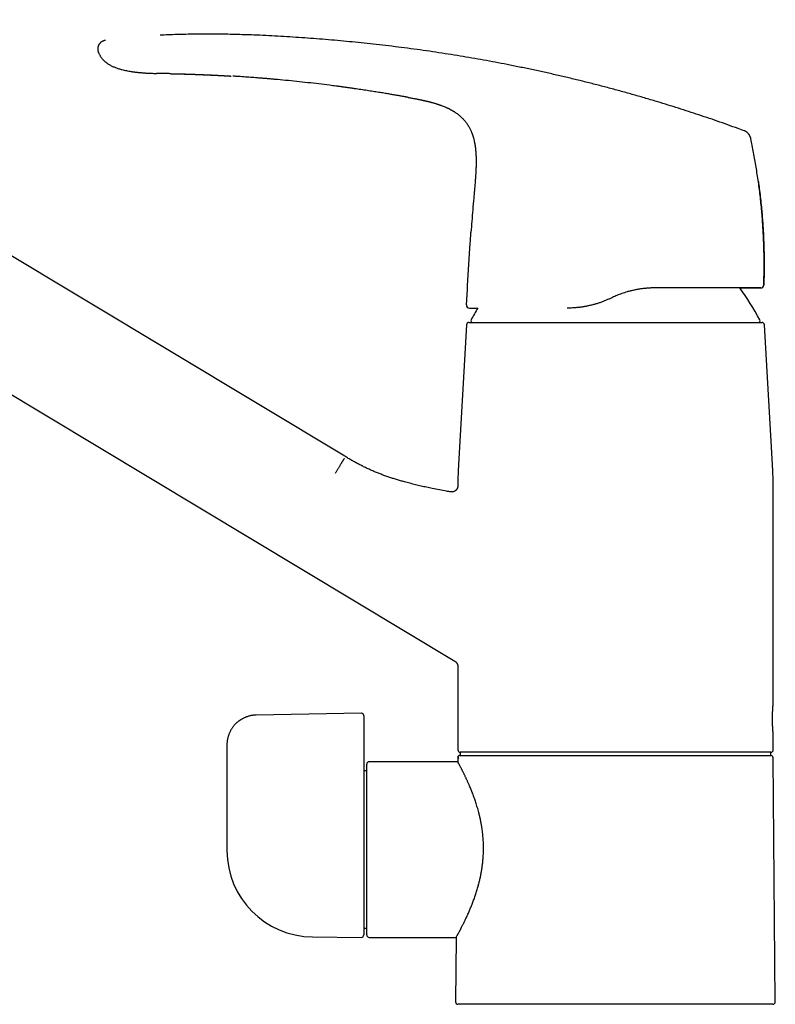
# Model space of a CAD drawing. Header units: millimetres. Extents: x 8 to 974, y 12 to 913.
# Tile 4 of 31: x 154 to 281, y 547 to 712. Entities that reach past the tile are written whole.
import ezdxf

# ---------------------------------------------------------------- set-up
doc = ezdxf.new("R2010")
doc.units = ezdxf.units.MM

msp = doc.modelspace()

# ---------------------------------------------------------------- linework, layer by layer
at = {"color": 7, "linetype": 'Continuous', "lineweight": 30}
for p, q in [((208.42, 638.87), (86.36, 712.21)), ((167.02, 706.71), (167.02, 706.71)), ((219.06, 699.16), (219.04, 699.16)), ((76.06, 695.07), (226.92, 604.42)), ((275.64, 693.51), (275.64, 693.51)), ((276.59, 692.42), (276.61, 692.28)), ((228.87, 664.28), (229.01, 666.95)), ((253.42, 665.56), (252.96, 665.34)), ((245.76, 663.75), (245.77, 663.75)), ((228.88, 660.96), (227.47, 636.49)), ((280.34, 636.49), (278.93, 660.96)), ((227.41, 634.19), (227.41, 633.87)), ((227.41, 633.87), (227.41, 633.87)), ((280.41, 597.24), (280.41, 634.19)), ((226.24, 632.88), (226.24, 632.88)), ((226.24, 632.88), (226.24, 632.88)), ((226.93, 604.42), (226.92, 604.42)), ((227.41, 603.56), (227.41, 589.54)), ((211.2, 595.68), (193.52, 595.38)), ((211.61, 595.28), (211.61, 593.27)), ((211.61, 593.27), (211.61, 588.9)), ((280.41, 589.54), (280.41, 592.24)), ((188.61, 590.38), (188.61, 580.01)), ((227.8, 589.14), (227.8, 588.59)), ((280.01, 589.14), (227.81, 589.14)), ((280.01, 588.59), (280.01, 589.14)), ((227.4, 587.54), (212.51, 587.54)), ((227.37, 588.29), (227.4, 588.19)), ((227.4, 588.19), (227.4, 587.54)), ((227.98, 588.59), (280.01, 588.59)), ((280.77, 547.19), (280.41, 588.19)), ((211.61, 586.61), (211.61, 558.44)), ((212.11, 585.99), (211.61, 585.99)), ((212.11, 558.44), (212.11, 587.14)), ((188.61, 572.8), (188.61, 572.62)), ((211.61, 559.59), (212.11, 559.59)), ((202.98, 558.12), (211.2, 558.04)), ((212.51, 558.04), (227.14, 558.04)), ((227.14, 558.04), (227.04, 547.19)), ((280.37, 546.79), (227.44, 546.79))]:
    msp.add_line(p, q, dxfattribs=at)
at = {"color": 7, "linetype": 'Continuous', "lineweight": 30, "flags": 128}
for points in [[(179.17, 703.14), (179.09, 703.14), (178.89, 703.15), (178.69, 703.15), (178.51, 703.16), (178.29, 703.16), (178.08, 703.16), (177.89, 703.17), (177.71, 703.17), (177.55, 703.17), (177.4, 703.17), (177.26, 703.17), (177.14, 703.18), (177.04, 703.18), (176.95, 703.18), (176.89, 703.18), (176.84, 703.18), (176.8, 703.18), (176.77, 703.18), (176.76, 703.18), (176.75, 703.18), (176.75, 703.18), (176.75, 703.18), (176.75, 703.18), (176.75, 703.18), (176.75, 703.18), (176.75, 703.18), (176.75, 703.18), (176.75, 703.18), (176.75, 703.18), (176.75, 703.18), (176.75, 703.18), (176.75, 703.18), (176.75, 703.18), (176.75, 703.18), (176.75, 703.18), (176.75, 703.18), (176.75, 703.18)], [(188.61, 580.01), (188.61, 575.97), (188.61, 572.79)]]:
    msp.add_lwpolyline(points, dxfattribs=at)
at = {"color": 7, "linetype": 'Continuous', "lineweight": 30}
for centre, radius, start, end in [((234.27, 637.85), 50, 28.6049, 35.876), ((278.33, 667.65), 0.5, 269.9884, 358.0157), ((229.36, 664.25), 0.5, 176.8578, 269.989), ((273.54, 637.85), 50, 148.7923, 151.3951), ((229.91, 661.64), 0.3, 151.3951, 270), ((277.9, 661.64), 0.3, 270, 28.6049), ((229.28, 660.94), 0.4, 90, 176.6981), ((278.53, 660.94), 0.4, 3.3019, 90), ((267.41, 634.19), 40, 176.6981, 180), ((240.41, 634.19), 40, 0, 3.3019), ((227.81, 589.54), 0.4, 180, 269.5022), ((280.01, 589.54), 0.4, 270.4978, 0), ((212.51, 587.14), 0.4, 90, 180), ((280.01, 588.19), 0.4, 0.5, 90), ((203.11, 572.62), 14.5, 180, 269.5), ((211.21, 558.44), 0.4, 269.5, 0), ((212.51, 558.44), 0.4, 180, 270), ((227.44, 547.19), 0.4, 179.5, 270), ((280.37, 547.19), 0.4, 270, 0.5)]:
    msp.add_arc(centre, radius, start, end, dxfattribs=at)
for points, knots in [([(185.79, 709.79), (185.41, 709.79), (184.54, 709.79), (183.18, 709.78), (181.7, 709.75), (180.22, 709.71), (178.79, 709.66), (177.85, 709.61), (177.41, 709.59)], [0, 0, 0, 0, 0.13503, 0.311672, 0.488253, 0.664765, 0.841205, 1, 1, 1, 1]), ([(275.63, 693.51), (275.26, 693.65), (274.31, 694), (272.77, 694.55), (271.01, 695.17), (269.25, 695.77), (267.5, 696.35), (265.77, 696.92), (264.04, 697.47), (262.31, 698.01), (260.46, 698.57), (258.51, 699.15), (256.44, 699.74), (254.38, 700.31), (252.31, 700.87), (250.24, 701.4), (248.16, 701.92), (246.09, 702.43), (244.01, 702.91), (241.93, 703.38), (239.85, 703.83), (237.76, 704.26), (235.72, 704.67), (233.71, 705.06), (231.74, 705.42), (229.76, 705.77), (227.79, 706.1), (225.77, 706.42), (223.71, 706.74), (221.61, 707.05), (219.5, 707.33), (217.39, 707.61), (215.28, 707.87), (213.21, 708.1), (211.18, 708.32), (209.18, 708.52), (207.18, 708.7), (205.18, 708.88), (203.18, 709.03), (201.17, 709.18), (199.16, 709.31), (197.15, 709.43), (195.14, 709.54), (193.27, 709.62), (191.54, 709.68), (189.96, 709.73), (188.37, 709.76), (186.98, 709.78), (186.12, 709.79), (185.79, 709.79)], [0, 0, 0, 0, 0.01296, 0.03328, 0.053561, 0.073806, 0.094016, 0.113832, 0.133617, 0.153373, 0.173101, 0.196552, 0.219968, 0.24335, 0.266702, 0.290026, 0.313324, 0.336598, 0.359851, 0.383084, 0.406301, 0.429503, 0.452692, 0.474546, 0.496393, 0.518234, 0.540071, 0.561904, 0.585059, 0.608215, 0.631372, 0.654534, 0.6777, 0.700874, 0.722731, 0.744598, 0.766474, 0.788363, 0.810265, 0.832182, 0.854118, 0.876069, 0.898035, 0.92001, 0.93728, 0.954553, 0.971826, 0.989095, 1, 1, 1, 1]), ([(168.22, 708.73), (168.19, 708.73), (168.13, 708.72), (168.04, 708.71), (167.94, 708.68), (167.84, 708.65), (167.73, 708.6), (167.63, 708.55), (167.52, 708.48), (167.43, 708.41), (167.33, 708.32), (167.25, 708.23), (167.17, 708.13), (167.1, 708.03), (167.05, 707.93), (167, 707.82), (166.96, 707.71), (166.93, 707.6), (166.91, 707.48), (166.9, 707.37), (166.89, 707.26), (166.9, 707.15), (166.92, 707.03), (166.94, 706.92), (166.98, 706.81), (167, 706.75), (167.01, 706.71)], [0, 0, 0, 0, 0.029579, 0.065995, 0.103857, 0.143557, 0.185196, 0.228609, 0.273409, 0.319062, 0.364982, 0.410636, 0.455635, 0.499831, 0.543346, 0.586378, 0.628997, 0.671195, 0.712945, 0.754263, 0.795259, 0.836159, 0.877309, 0.919168, 0.962266, 1, 1, 1, 1]), ([(168.22, 708.73), (168.22, 708.73), (168.22, 708.73), (168.22, 708.73), (168.22, 708.73)], [0, 0, 0, 0, 0.378252, 1, 1, 1, 1]), ([(167.02, 706.71), (167.03, 706.68), (167.07, 706.58), (167.14, 706.43), (167.23, 706.25), (167.33, 706.09), (167.43, 705.93), (167.53, 705.79), (167.64, 705.66), (167.74, 705.54), (167.85, 705.43), (167.97, 705.31), (168.09, 705.2), (168.2, 705.11), (168.3, 705.02), (168.41, 704.94), (168.51, 704.87), (168.62, 704.79), (168.76, 704.7), (168.94, 704.6), (169.16, 704.48), (169.4, 704.36), (169.64, 704.26), (169.9, 704.16), (170.16, 704.06), (170.43, 703.98), (170.7, 703.9), (171.01, 703.81), (171.35, 703.73), (171.73, 703.65), (172.1, 703.58), (172.4, 703.53), (172.64, 703.49), (172.83, 703.46), (173.01, 703.44), (173.2, 703.41), (173.39, 703.39), (173.6, 703.37), (173.82, 703.34), (174.06, 703.32), (174.31, 703.3), (174.58, 703.28), (174.86, 703.26), (175.16, 703.24), (175.45, 703.22), (175.76, 703.21), (176.08, 703.2), (176.41, 703.19), (176.64, 703.18), (176.76, 703.18)], [0, 0, 0, 0, 0.009695, 0.028711, 0.046947, 0.06442, 0.081138, 0.0971, 0.112305, 0.126748, 0.140423, 0.156428, 0.171215, 0.184775, 0.197103, 0.208645, 0.220362, 0.232287, 0.244426, 0.266725, 0.289748, 0.313513, 0.338024, 0.363279, 0.388787, 0.414948, 0.441039, 0.4667, 0.502562, 0.537605, 0.57185, 0.605305, 0.622516, 0.63951, 0.656289, 0.67302, 0.690873, 0.710073, 0.730618, 0.75251, 0.775745, 0.800321, 0.826235, 0.853487, 0.880406, 0.908517, 0.937819, 0.968313, 1, 1, 1, 1]), ([(176.42, 703.19), (176.43, 703.19), (176.54, 703.18), (176.65, 703.18), (176.75, 703.18)], [0, 0, 0, 0, 0.094127, 1, 1, 1, 1]), ([(179.17, 703.14), (179.19, 703.14), (179.23, 703.14), (179.29, 703.14), (179.33, 703.14), (179.37, 703.14), (179.43, 703.14), (179.49, 703.14), (179.57, 703.13), (179.66, 703.13), (179.75, 703.13), (179.85, 703.13), (179.96, 703.13), (180.07, 703.12), (180.17, 703.12), (180.27, 703.12), (180.37, 703.12), (180.5, 703.11), (180.64, 703.11), (180.78, 703.1), (180.93, 703.1), (181.04, 703.1), (181.14, 703.09), (181.2, 703.09), (181.27, 703.09), (181.34, 703.09), (181.41, 703.09), (181.51, 703.08), (181.66, 703.08), (181.84, 703.07), (182.05, 703.07), (182.26, 703.06), (182.55, 703.05), (182.92, 703.04), (183.37, 703.02), (183.8, 703.01), (184.13, 702.99), (184.34, 702.98), (184.43, 702.98), (184.52, 702.98), (184.61, 702.97), (184.69, 702.97), (184.77, 702.97), (184.86, 702.96), (184.97, 702.96), (185.08, 702.95), (185.21, 702.95), (185.33, 702.94), (185.42, 702.94), (185.5, 702.94), (185.58, 702.93), (185.66, 702.93), (185.76, 702.92), (185.86, 702.92), (185.97, 702.91), (186.06, 702.91), (186.15, 702.91), (186.23, 702.9), (186.3, 702.9), (186.39, 702.89), (186.49, 702.89), (186.62, 702.88), (186.79, 702.87), (186.98, 702.87), (187.13, 702.86), (187.23, 702.85), (187.31, 702.85), (187.38, 702.84), (187.45, 702.84), (187.54, 702.84), (187.63, 702.83), (187.72, 702.83), (187.81, 702.82), (187.88, 702.82), (187.95, 702.81), (188, 702.81), (188.04, 702.81), (188.08, 702.81), (188.12, 702.8), (188.17, 702.8), (188.23, 702.8), (188.29, 702.79), (188.36, 702.79), (188.42, 702.79), (188.5, 702.78), (188.58, 702.78), (188.66, 702.77), (188.74, 702.77), (188.8, 702.77), (188.85, 702.76), (188.89, 702.76), (188.92, 702.76), (188.97, 702.76), (189.04, 702.75), (189.12, 702.75), (189.23, 702.74), (189.3, 702.74), (189.34, 702.73)], [0, 0, 0, 0, 0.0079835, 0.0144975, 0.0195773, 0.0240876, 0.0285832, 0.0373479, 0.0456567, 0.055493, 0.0658164, 0.076652, 0.0883273, 0.0993169, 0.1104845, 0.120397, 0.130619, 0.1432087, 0.1574289, 0.1726714, 0.1869757, 0.2000062, 0.207483, 0.2137332, 0.2199231, 0.2264578, 0.2333307, 0.2405425, 0.2571448, 0.2753264, 0.2951014, 0.3155373, 0.335754, 0.380054, 0.4231404, 0.465034, 0.506465, 0.5162966, 0.5261093, 0.5349535, 0.5423373, 0.5500019, 0.5580456, 0.5666612, 0.5767137, 0.5884823, 0.6004386, 0.6129831, 0.6222206, 0.6285089, 0.6356997, 0.6441933, 0.6534562, 0.6633272, 0.673801, 0.6835834, 0.6916632, 0.6983952, 0.7059702, 0.7147644, 0.7243902, 0.7338628, 0.7530614, 0.7714458, 0.7890612, 0.7963072, 0.8031619, 0.8096278, 0.8166922, 0.8249152, 0.8340605, 0.8431596, 0.8517925, 0.8599594, 0.8651295, 0.8698886, 0.8741813, 0.8780076, 0.8816043, 0.8861931, 0.8915871, 0.8980092, 0.9046602, 0.9110098, 0.917058, 0.9260592, 0.9342979, 0.9417016, 0.9480409, 0.9522638, 0.9558198, 0.9590899, 0.9634009, 0.9700386, 0.9783256, 0.9883205, 1, 1, 1, 1]), ([(179.33, 703.14), (179.35, 703.14), (179.39, 703.14), (179.45, 703.14), (179.51, 703.14), (179.55, 703.14), (179.6, 703.14), (179.64, 703.13), (179.69, 703.13), (179.73, 703.13), (179.78, 703.13), (179.84, 703.13), (179.89, 703.13), (179.95, 703.13), (180.01, 703.13), (180.06, 703.12), (180.12, 703.12), (180.19, 703.12), (180.26, 703.12), (180.34, 703.12), (180.42, 703.12), (180.5, 703.11), (180.56, 703.11), (180.61, 703.11), (180.66, 703.11), (180.7, 703.11), (180.75, 703.11), (180.81, 703.11), (180.88, 703.1), (180.94, 703.1), (181.01, 703.1), (181.07, 703.1), (181.14, 703.1), (181.23, 703.09), (181.32, 703.09), (181.4, 703.09), (181.49, 703.09), (181.61, 703.08), (181.75, 703.08), (181.93, 703.07), (182.1, 703.07), (182.29, 703.06), (182.46, 703.06), (182.63, 703.05), (182.78, 703.05), (182.94, 703.04), (183.11, 703.03), (183.28, 703.03), (183.44, 703.02), (183.6, 703.02), (183.75, 703.01), (183.89, 703.01), (184.01, 703), (184.13, 703), (184.22, 702.99), (184.28, 702.99), (184.33, 702.99), (184.38, 702.99), (184.45, 702.98), (184.53, 702.98), (184.61, 702.98), (184.69, 702.97), (184.79, 702.97), (184.88, 702.97), (184.97, 702.96), (185.06, 702.96), (185.14, 702.95), (185.23, 702.95), (185.34, 702.95), (185.45, 702.94), (185.56, 702.94), (185.66, 702.93), (185.76, 702.93), (185.86, 702.92), (185.95, 702.92), (186.06, 702.91), (186.17, 702.91), (186.28, 702.9), (186.38, 702.9), (186.47, 702.89), (186.53, 702.89), (186.58, 702.89), (186.64, 702.89), (186.7, 702.88), (186.78, 702.88), (186.87, 702.87), (186.95, 702.87), (187.03, 702.87), (187.09, 702.86), (187.15, 702.86), (187.19, 702.86), (187.23, 702.86), (187.29, 702.85), (187.37, 702.85), (187.47, 702.84), (187.57, 702.84), (187.67, 702.83), (187.76, 702.83), (187.84, 702.82), (187.92, 702.82), (187.99, 702.82), (188.07, 702.81), (188.19, 702.8), (188.34, 702.8), (188.53, 702.79), (188.67, 702.78), (188.78, 702.77), (188.85, 702.77), (188.93, 702.76), (189.02, 702.76), (189.13, 702.75), (189.21, 702.75), (189.25, 702.74)], [0, 0, 0, 0, 0.008567, 0.015797, 0.021706, 0.02644, 0.030939, 0.036749, 0.04219, 0.046837, 0.052136, 0.058335, 0.064791, 0.071047, 0.076811, 0.083107, 0.089556, 0.096549, 0.104424, 0.113036, 0.121774, 0.129979, 0.135698, 0.140785, 0.145548, 0.150373, 0.155327, 0.161256, 0.167974, 0.175129, 0.181649, 0.187676, 0.193658, 0.20407, 0.212947, 0.220972, 0.229512, 0.238588, 0.255581, 0.272817, 0.290286, 0.308337, 0.327682, 0.342309, 0.35761, 0.373585, 0.390233, 0.407292, 0.423446, 0.43851, 0.453815, 0.467795, 0.480449, 0.491803, 0.501944, 0.506417, 0.510909, 0.516455, 0.523141, 0.530902, 0.538796, 0.546517, 0.55685, 0.566803, 0.575751, 0.583515, 0.591107, 0.600474, 0.61154, 0.622669, 0.633441, 0.643856, 0.653694, 0.662821, 0.671768, 0.682801, 0.69454, 0.705487, 0.715634, 0.724459, 0.730134, 0.734836, 0.73966, 0.746163, 0.75461, 0.763394, 0.77224, 0.779449, 0.786083, 0.791445, 0.795535, 0.799392, 0.80391, 0.812346, 0.822302, 0.833357, 0.842533, 0.852098, 0.860406, 0.867378, 0.874646, 0.882516, 0.890959, 0.910366, 0.928662, 0.946096, 0.953018, 0.960141, 0.967564, 0.9765, 0.987312, 1, 1, 1, 1]), ([(219.04, 699.16), (218.98, 699.17), (218.85, 699.19), (218.65, 699.23), (218.44, 699.27), (218.21, 699.31), (217.96, 699.35), (217.71, 699.4), (217.43, 699.45), (217.14, 699.5), (216.82, 699.55), (216.49, 699.61), (216.14, 699.67), (215.77, 699.73), (215.38, 699.8), (214.98, 699.86), (214.55, 699.93), (214.11, 700), (213.64, 700.08), (213.16, 700.15), (212.66, 700.23), (212.15, 700.31), (211.63, 700.39), (211.11, 700.47), (210.59, 700.54), (210.06, 700.62), (209.51, 700.7), (208.95, 700.78), (208.54, 700.83), (208.28, 700.87), (208.2, 700.88), (208.11, 700.89), (208.02, 700.91), (207.93, 700.92), (207.85, 700.93), (207.7, 700.95), (207.39, 700.99), (206.75, 701.07), (205.61, 701.22), (204.04, 701.41), (202.19, 701.63), (200.34, 701.83), (198.48, 702.02), (197.04, 702.15), (196.03, 702.24), (195.44, 702.29), (194.85, 702.34), (194.27, 702.39), (193.69, 702.43), (193.12, 702.48), (192.57, 702.52), (192.01, 702.56), (191.44, 702.6), (190.87, 702.64), (190.42, 702.67), (190.11, 702.69), (189.91, 702.7), (189.75, 702.71), (189.65, 702.72), (189.61, 702.72)], [0, 0, 0, 0, 0.006321, 0.013152, 0.020493, 0.0283441, 0.0367053, 0.0455764, 0.0549577, 0.0648489, 0.0757582, 0.0872273, 0.0992562, 0.1118449, 0.1249933, 0.1387015, 0.1533527, 0.1685935, 0.1844239, 0.200844, 0.2178537, 0.2354531, 0.2536421, 0.2708333, 0.28852, 0.3067021, 0.3253797, 0.3445528, 0.3642213, 0.3672249, 0.3702397, 0.3732657, 0.376303, 0.3793514, 0.3820868, 0.3840677, 0.3949628, 0.4144183, 0.4491603, 0.5111995, 0.574145, 0.6370906, 0.7000362, 0.7629818, 0.782921, 0.8028603, 0.8227995, 0.8427388, 0.8624134, 0.8814576, 0.899903, 0.9188235, 0.9382191, 0.9578163, 0.9766158, 0.9831956, 0.9897754, 0.9963552, 1, 1, 1, 1]), ([(219.06, 699.16), (219.12, 699.15), (219.28, 699.12), (219.53, 699.07), (219.81, 699.02), (220.08, 698.97), (220.32, 698.92), (220.55, 698.88), (220.76, 698.84), (220.95, 698.8), (221.12, 698.76), (221.28, 698.73), (221.42, 698.7), (221.55, 698.67), (221.66, 698.65), (221.75, 698.63), (221.83, 698.61), (221.89, 698.6), (221.95, 698.58), (221.99, 698.57), (222.03, 698.57), (222.06, 698.56), (222.08, 698.55), (222.11, 698.55), (222.15, 698.54), (222.19, 698.53), (222.23, 698.52), (222.27, 698.51), (222.3, 698.5), (222.33, 698.5), (222.37, 698.49), (222.41, 698.48), (222.45, 698.47), (222.49, 698.46), (222.52, 698.45), (222.54, 698.44), (222.55, 698.44), (222.55, 698.44), (222.56, 698.44), (222.58, 698.43), (222.6, 698.43), (222.63, 698.42), (222.66, 698.41), (222.71, 698.4), (222.75, 698.39), (222.8, 698.38), (222.86, 698.36), (222.93, 698.34), (223, 698.32), (223.11, 698.29), (223.26, 698.25), (223.45, 698.2), (223.6, 698.15), (223.73, 698.11), (223.81, 698.09), (223.88, 698.06), (223.95, 698.04), (224.01, 698.02), (224.05, 698.01), (224.09, 698), (224.14, 697.98), (224.21, 697.96), (224.29, 697.93), (224.38, 697.9), (224.47, 697.87), (224.56, 697.83), (224.72, 697.78), (224.95, 697.69), (225.2, 697.59), (225.4, 697.5), (225.55, 697.43), (225.69, 697.36), (225.83, 697.3), (225.94, 697.24), (226.04, 697.19), (226.12, 697.15), (226.19, 697.11), (226.26, 697.07), (226.32, 697.04), (226.37, 697.02), (226.4, 697), (226.42, 696.99), (226.45, 696.97), (226.49, 696.94), (226.54, 696.92), (226.6, 696.88), (226.68, 696.84), (226.76, 696.79), (226.85, 696.73), (226.94, 696.67), (227.09, 696.57), (227.28, 696.44), (227.52, 696.25), (227.76, 696.06), (227.99, 695.85), (228.2, 695.65), (228.39, 695.45), (228.56, 695.25), (228.72, 695.05), (228.87, 694.86), (229.02, 694.64), (229.17, 694.41), (229.31, 694.16), (229.44, 693.92), (229.55, 693.69), (229.64, 693.5), (229.7, 693.34), (229.75, 693.23), (229.8, 693.11), (229.84, 693), (229.88, 692.89), (229.91, 692.77), (229.96, 692.64), (230, 692.48), (230.06, 692.29), (230.11, 692.09), (230.16, 691.86), (230.21, 691.62), (230.26, 691.36), (230.31, 691.09), (230.35, 690.82), (230.38, 690.53), (230.41, 690.23), (230.44, 689.92), (230.46, 689.59), (230.47, 689.23), (230.48, 688.85), (230.49, 688.44), (230.49, 688.14), (230.48, 687.98), (230.48, 687.96)], [0, 0, 0, 0, 0.01002, 0.026361, 0.041844, 0.056462, 0.070211, 0.083082, 0.095067, 0.105266, 0.114703, 0.123373, 0.131267, 0.138379, 0.144704, 0.149468, 0.153655, 0.15726, 0.160285, 0.162727, 0.164592, 0.165886, 0.166947, 0.168425, 0.170341, 0.172427, 0.174566, 0.176958, 0.179752, 0.183044, 0.186893, 0.196672, 0.206487, 0.216333, 0.22622, 0.236156, 0.246149, 0.256059, 0.261474, 0.266595, 0.27145, 0.276069, 0.280485, 0.284735, 0.28886, 0.292905, 0.296915, 0.300938, 0.305019, 0.309203, 0.31901, 0.329345, 0.340214, 0.344631, 0.349132, 0.353638, 0.357503, 0.360582, 0.362872, 0.364734, 0.367452, 0.371095, 0.37567, 0.380694, 0.385737, 0.390799, 0.395882, 0.411993, 0.428331, 0.436745, 0.445087, 0.452907, 0.460168, 0.466869, 0.471741, 0.476267, 0.480447, 0.484282, 0.487729, 0.490084, 0.491662, 0.492887, 0.494565, 0.496833, 0.499622, 0.502933, 0.507058, 0.511784, 0.517079, 0.522541, 0.528048, 0.542274, 0.556794, 0.571605, 0.586702, 0.602083, 0.614371, 0.626836, 0.639303, 0.651403, 0.663122, 0.67748, 0.691216, 0.704333, 0.716834, 0.728717, 0.735116, 0.74132, 0.74733, 0.753145, 0.758766, 0.764397, 0.77053, 0.779093, 0.788504, 0.79876, 0.809859, 0.821798, 0.834575, 0.848189, 0.861405, 0.875324, 0.889944, 0.905264, 0.921283, 0.938004, 0.957042, 0.976911, 0.997614, 1, 1, 1, 1]), ([(276.58, 692.42), (276.58, 692.44), (276.57, 692.48), (276.55, 692.55), (276.52, 692.63), (276.48, 692.71), (276.43, 692.8), (276.37, 692.89), (276.3, 692.98), (276.23, 693.07), (276.15, 693.16), (276.07, 693.24), (275.99, 693.31), (275.9, 693.37), (275.83, 693.42), (275.75, 693.46), (275.69, 693.49), (275.65, 693.51), (275.64, 693.51)], [0, 0, 0, 0, 0.036805, 0.08243, 0.133998, 0.192746, 0.258219, 0.328454, 0.401046, 0.474174, 0.547337, 0.620151, 0.691609, 0.760879, 0.827001, 0.889455, 0.948695, 1, 1, 1, 1]), ([(278.82, 667.63), (278.83, 667.79), (278.85, 668.32), (278.87, 669.23), (278.88, 670.35), (278.89, 671.47), (278.88, 672.63), (278.85, 673.83), (278.81, 675.06), (278.75, 676.29), (278.68, 677.52), (278.59, 678.78), (278.49, 680.06), (278.36, 681.36), (278.22, 682.66), (278.06, 683.96), (277.88, 685.25), (277.69, 686.52), (277.49, 687.76), (277.28, 688.97), (277.05, 690.18), (276.82, 691.33), (276.66, 692.08), (276.58, 692.43)], [0, 0, 0, 0, 0.019364, 0.064272, 0.109183, 0.154094, 0.199007, 0.24841, 0.297813, 0.347213, 0.396611, 0.446005, 0.498388, 0.550764, 0.603132, 0.655492, 0.707842, 0.76018, 0.809517, 0.858841, 0.908152, 0.957448, 1, 1, 1, 1]), ([(230.48, 688), (230.48, 687.81), (230.47, 687.4), (230.44, 686.77), (230.4, 686.12), (230.36, 685.46), (230.29, 684.6), (230.19, 683.53), (230.06, 682.02), (229.92, 680.29), (229.76, 678.37), (229.67, 677.1), (229.62, 676.47)], [0, 0, 0, 0, 0.049149, 0.105958, 0.162746, 0.219529, 0.276312, 0.387856, 0.499402, 0.668407, 0.837404, 1, 1, 1, 1]), ([(277.89, 685.14), (277.94, 684.83), (278.05, 684.06), (278.2, 682.83), (278.35, 681.46), (278.48, 680.17), (278.58, 678.94), (278.67, 677.78), (278.74, 676.61), (278.8, 675.45), (278.84, 674.29), (278.87, 673.05), (278.89, 671.75), (278.89, 670.38), (278.87, 669), (278.84, 668.09), (278.83, 667.63)], [0, 0, 0, 0, 0.054859, 0.133028, 0.211198, 0.289367, 0.355693, 0.422018, 0.488344, 0.55467, 0.620996, 0.687322, 0.765491, 0.843661, 0.92183, 1, 1, 1, 1]), ([(229.01, 666.95), (229.06, 667.74), (229.14, 669.33), (229.29, 671.71), (229.45, 674.09), (229.57, 675.67), (229.62, 676.46)], [0, 0, 0, 0, 0.25, 0.5, 0.75, 1, 1, 1, 1]), ([(260.6, 667.15), (260.5, 667.15), (260.31, 667.15), (260.02, 667.14), (259.72, 667.13), (259.43, 667.11), (259.13, 667.09), (258.83, 667.06), (258.54, 667.02), (258.24, 666.99), (257.94, 666.94), (257.64, 666.89), (257.34, 666.83), (257.05, 666.77), (256.75, 666.71), (256.45, 666.63), (256.15, 666.56), (255.8, 666.46), (255.41, 666.34), (254.97, 666.19), (254.55, 666.04), (254.16, 665.88), (253.78, 665.72), (253.54, 665.61), (253.42, 665.56)], [0, 0, 0, 0, 0.040379, 0.080775, 0.121276, 0.161776, 0.20235, 0.242924, 0.283671, 0.324418, 0.36524, 0.406063, 0.447061, 0.488058, 0.529132, 0.570205, 0.611387, 0.652587, 0.715472, 0.778424, 0.836301, 0.894228, 0.947095, 1, 1, 1, 1]), ([(278.33, 667.15), (278.33, 667.15), (278.33, 667.15), (278.32, 667.15), (278.3, 667.15), (278.27, 667.15), (278.24, 667.15), (278.19, 667.15), (278.12, 667.15), (278.04, 667.15), (277.94, 667.15), (277.83, 667.15), (277.71, 667.15), (277.59, 667.15), (277.45, 667.15), (277.3, 667.15), (277.14, 667.15), (276.98, 667.15), (276.81, 667.15), (276.64, 667.15), (276.46, 667.15), (276.27, 667.15), (276.07, 667.15), (275.85, 667.15), (275.6, 667.15), (275.31, 667.15), (275.02, 667.15), (274.72, 667.15), (274.42, 667.15), (274.12, 667.15), (273.81, 667.15), (273.49, 667.15), (273.16, 667.15), (272.8, 667.15), (272.4, 667.15), (271.96, 667.15), (271.51, 667.15), (271.04, 667.15), (270.56, 667.15), (270.06, 667.15), (269.55, 667.15), (269.03, 667.15), (268.5, 667.15), (267.95, 667.15), (267.4, 667.15), (266.85, 667.15), (266.31, 667.15), (265.78, 667.15), (265.26, 667.15), (264.74, 667.15), (264.21, 667.15), (263.69, 667.15), (263.17, 667.15), (262.66, 667.15), (262.15, 667.15), (261.63, 667.15), (261.12, 667.15), (260.77, 667.15), (260.6, 667.15)], [0, 0, 0, 0, 0.015244, 0.030489, 0.045732, 0.061025, 0.07632, 0.091613, 0.11053, 0.129447, 0.148406, 0.167365, 0.184366, 0.201367, 0.218402, 0.235436, 0.252544, 0.269661, 0.284732, 0.299805, 0.314877, 0.330004, 0.345132, 0.360259, 0.37899, 0.397722, 0.416501, 0.435281, 0.45214, 0.469, 0.485895, 0.502791, 0.519767, 0.536753, 0.557312, 0.577875, 0.598434, 0.619136, 0.639842, 0.660544, 0.681404, 0.702268, 0.723128, 0.744132, 0.765141, 0.786145, 0.805192, 0.824251, 0.842548, 0.860845, 0.879183, 0.897521, 0.914699, 0.931877, 0.949089, 0.9663, 0.983146, 1, 1, 1, 1]), ([(274.78, 667.15), (274.81, 667.15), (274.93, 667.15), (275.13, 667.15), (275.38, 667.15), (275.63, 667.15), (275.87, 667.15), (276.1, 667.15), (276.31, 667.15), (276.52, 667.15), (276.72, 667.15), (276.9, 667.15), (277.07, 667.15), (277.22, 667.15), (277.37, 667.15), (277.51, 667.15), (277.63, 667.15), (277.75, 667.15), (277.85, 667.15), (277.95, 667.15), (278.03, 667.15), (278.11, 667.15), (278.17, 667.15), (278.23, 667.15), (278.27, 667.15), (278.3, 667.15), (278.32, 667.15), (278.33, 667.15), (278.33, 667.15)], [0, 0, 0, 0, 0.011302, 0.050253, 0.090159, 0.130074, 0.16999, 0.209896, 0.250125, 0.290364, 0.330603, 0.370831, 0.409462, 0.448101, 0.48674, 0.525371, 0.564276, 0.60319, 0.642104, 0.68101, 0.720743, 0.760485, 0.800227, 0.83996, 0.879966, 0.91998, 0.959994, 1, 1, 1, 1]), ([(252.96, 665.34), (252.88, 665.3), (252.71, 665.23), (252.46, 665.12), (252.2, 665.01), (251.95, 664.91), (251.69, 664.81), (251.43, 664.71), (251.16, 664.62), (250.9, 664.54), (250.63, 664.46), (250.36, 664.38), (250.09, 664.3), (249.81, 664.23), (249.53, 664.17), (249.25, 664.11), (248.98, 664.05), (248.7, 664), (248.43, 663.96), (248.16, 663.92), (247.9, 663.88), (247.65, 663.85), (247.4, 663.83), (247.07, 663.8), (246.68, 663.77), (246.22, 663.75), (245.92, 663.75), (245.77, 663.75)], [0, 0, 0, 0, 0.036522, 0.073058, 0.109693, 0.146329, 0.183018, 0.219708, 0.256542, 0.293375, 0.330266, 0.367157, 0.405607, 0.444057, 0.482573, 0.521089, 0.558353, 0.595617, 0.632941, 0.670265, 0.705087, 0.739908, 0.774778, 0.809647, 0.873864, 0.938152, 1, 1, 1, 1]), ([(229.36, 663.75), (229.36, 663.75), (229.36, 663.75), (229.37, 663.75), (229.4, 663.75), (229.43, 663.75), (229.49, 663.75), (229.57, 663.75), (229.66, 663.75), (229.75, 663.75), (229.86, 663.75), (229.97, 663.75), (230.1, 663.75), (230.23, 663.75), (230.38, 663.75), (230.53, 663.75), (230.66, 663.75), (230.75, 663.75), (230.78, 663.75)], [0, 0, 0, 0, 0.054678, 0.109361, 0.16404, 0.239224, 0.314435, 0.389648, 0.464834, 0.529625, 0.594433, 0.659241, 0.724034, 0.785653, 0.847285, 0.908918, 0.970537, 1, 1, 1, 1]), ([(229.28, 661.34), (229.28, 661.34), (229.29, 661.34), (229.31, 661.34), (229.34, 661.34), (229.38, 661.34), (229.44, 661.34), (229.5, 661.34), (229.56, 661.34), (229.63, 661.34), (229.71, 661.34), (229.81, 661.34), (229.93, 661.34), (230.07, 661.34), (230.23, 661.34), (230.36, 661.34), (230.48, 661.34), (230.56, 661.34), (230.64, 661.34), (230.73, 661.34), (230.82, 661.34), (230.92, 661.34), (231.05, 661.34), (231.22, 661.34), (231.44, 661.34), (231.68, 661.34), (231.92, 661.34), (232.15, 661.34), (232.35, 661.34), (232.53, 661.34), (232.72, 661.34), (232.9, 661.34), (233.1, 661.34), (233.34, 661.34), (233.65, 661.34), (234.02, 661.34), (234.4, 661.34), (234.79, 661.34), (235.2, 661.34), (235.62, 661.34), (236.05, 661.34), (236.48, 661.34), (236.9, 661.34), (237.32, 661.34), (237.74, 661.34), (238.18, 661.34), (238.58, 661.34), (238.97, 661.34), (239.33, 661.34), (239.69, 661.34), (240.06, 661.34), (240.46, 661.34), (240.9, 661.34), (241.38, 661.34), (241.86, 661.34), (242.35, 661.34), (242.77, 661.34), (243.12, 661.34), (243.41, 661.34), (243.69, 661.34), (243.97, 661.34), (244.26, 661.34), (244.55, 661.34), (244.93, 661.34), (245.4, 661.34), (245.97, 661.34), (246.54, 661.34), (247.11, 661.34), (247.64, 661.34), (248.14, 661.34), (248.6, 661.34), (249.06, 661.34), (249.51, 661.34), (250.03, 661.34), (250.61, 661.34), (251.27, 661.34), (251.92, 661.34), (252.58, 661.34), (253.24, 661.34), (253.68, 661.34), (253.91, 661.34)], [0, 0, 0, 0, 0.014636, 0.02925, 0.04385, 0.058443, 0.073037, 0.084509, 0.095991, 0.107485, 0.119145, 0.131337, 0.146555, 0.161754, 0.176946, 0.192137, 0.19896, 0.205786, 0.212615, 0.219448, 0.226286, 0.23313, 0.23998, 0.254419, 0.268833, 0.283229, 0.297615, 0.311999, 0.321419, 0.330843, 0.340273, 0.349711, 0.35916, 0.368621, 0.385079, 0.401504, 0.417909, 0.434304, 0.450699, 0.467106, 0.483536, 0.5, 0.514748, 0.529469, 0.544172, 0.558864, 0.573552, 0.585097, 0.596648, 0.60821, 0.619786, 0.631381, 0.645819, 0.660233, 0.67463, 0.689016, 0.703399, 0.711473, 0.71955, 0.727631, 0.735717, 0.74381, 0.751911, 0.760022, 0.775541, 0.791034, 0.806509, 0.821976, 0.837444, 0.849605, 0.861776, 0.873962, 0.886015, 0.897514, 0.914602, 0.93167, 0.948732, 0.965799, 0.982884, 1, 1, 1, 1]), ([(253.91, 661.34), (254.09, 661.34), (254.47, 661.34), (255.04, 661.34), (255.6, 661.34), (256.16, 661.34), (256.68, 661.34), (257.16, 661.34), (257.6, 661.34), (258.05, 661.34), (258.49, 661.34), (258.99, 661.34), (259.52, 661.34), (260.1, 661.34), (260.66, 661.34), (261.12, 661.34), (261.48, 661.34), (261.73, 661.34), (261.98, 661.34), (262.23, 661.34), (262.47, 661.34), (262.72, 661.34), (263.06, 661.34), (263.49, 661.34), (264, 661.34), (264.5, 661.34), (265, 661.34), (265.44, 661.34), (265.82, 661.34), (266.13, 661.34), (266.45, 661.34), (266.76, 661.34), (267.07, 661.34), (267.46, 661.34), (267.91, 661.34), (268.43, 661.34), (268.93, 661.34), (269.43, 661.34), (269.92, 661.34), (270.4, 661.34), (270.86, 661.34), (271.3, 661.34), (271.72, 661.34), (272.1, 661.34), (272.48, 661.34), (272.85, 661.34), (273.18, 661.34), (273.48, 661.34), (273.75, 661.34), (274.01, 661.34), (274.27, 661.34), (274.54, 661.34), (274.82, 661.34), (275.11, 661.34), (275.38, 661.34), (275.65, 661.34), (275.87, 661.34), (276.04, 661.34), (276.18, 661.34), (276.31, 661.34), (276.44, 661.34), (276.56, 661.34), (276.68, 661.34), (276.84, 661.34), (277.02, 661.34), (277.22, 661.34), (277.4, 661.34), (277.57, 661.34), (277.72, 661.34), (277.85, 661.34), (277.95, 661.34), (278.05, 661.34), (278.13, 661.34), (278.22, 661.34), (278.31, 661.34), (278.39, 661.34), (278.45, 661.34), (278.5, 661.34), (278.52, 661.34), (278.53, 661.34), (278.53, 661.34)], [0, 0, 0, 0, 0.014638, 0.029253, 0.043853, 0.058446, 0.07304, 0.084512, 0.095992, 0.107486, 0.119145, 0.131337, 0.146555, 0.161754, 0.176946, 0.192137, 0.19896, 0.205786, 0.212615, 0.219448, 0.226286, 0.23313, 0.23998, 0.254419, 0.268833, 0.283229, 0.297615, 0.311999, 0.321419, 0.330843, 0.340273, 0.349711, 0.35916, 0.368621, 0.385079, 0.401504, 0.417909, 0.434304, 0.450699, 0.467106, 0.483536, 0.5, 0.514748, 0.529469, 0.544172, 0.558864, 0.573552, 0.585097, 0.596648, 0.60821, 0.619786, 0.631381, 0.645819, 0.660233, 0.67463, 0.689016, 0.703399, 0.711474, 0.71955, 0.727631, 0.735717, 0.74381, 0.751911, 0.760022, 0.775541, 0.791034, 0.806509, 0.821976, 0.837444, 0.849605, 0.861776, 0.873962, 0.886014, 0.897513, 0.914599, 0.931667, 0.948728, 0.965796, 0.982883, 1, 1, 1, 1]), ([(226.24, 632.88), (226, 632.92), (225.36, 633.03), (224.31, 633.22), (223.2, 633.44), (222.17, 633.65), (221.23, 633.86), (220.29, 634.08), (219.36, 634.32), (218.52, 634.54), (217.77, 634.75), (217.11, 634.95), (216.46, 635.15), (215.8, 635.37), (215.16, 635.59), (214.53, 635.83), (213.9, 636.07), (213.28, 636.33), (212.66, 636.6), (212.04, 636.89), (211.42, 637.19), (210.81, 637.5), (210.2, 637.83), (209.6, 638.16), (209.01, 638.51), (208.61, 638.75), (208.42, 638.87)], [0, 0, 0, 0, 0.038663, 0.103357, 0.168053, 0.218889, 0.269733, 0.320589, 0.371464, 0.422346, 0.458607, 0.494859, 0.531099, 0.567325, 0.60354, 0.639099, 0.674655, 0.710214, 0.745783, 0.782088, 0.818402, 0.854724, 0.891049, 0.927374, 0.963693, 1, 1, 1, 1]), ([(208.32, 638.51), (208.32, 638.5), (208.31, 638.49), (208.3, 638.46), (208.27, 638.42), (208.24, 638.36), (208.19, 638.29), (208.14, 638.21), (208.08, 638.1), (208.01, 637.99), (207.93, 637.86), (207.85, 637.72), (207.76, 637.57), (207.66, 637.41), (207.56, 637.24), (207.45, 637.07), (207.34, 636.89), (207.23, 636.71), (207.12, 636.52), (207.01, 636.34), (206.89, 636.16), (206.82, 636.04), (206.78, 635.98)], [0, 0, 0, 0, 0.046149, 0.093423, 0.141746, 0.191024, 0.241152, 0.292011, 0.34347, 0.395388, 0.447617, 0.500004, 0.55239, 0.604619, 0.656537, 0.707995, 0.758853, 0.80898, 0.858257, 0.906579, 0.953852, 1, 1, 1, 1]), ([(227.41, 633.87), (227.4, 633.84), (227.4, 633.77), (227.39, 633.67), (227.36, 633.57), (227.32, 633.46), (227.27, 633.36), (227.21, 633.27), (227.13, 633.18), (227.05, 633.1), (226.96, 633.03), (226.85, 632.97), (226.75, 632.93), (226.64, 632.89), (226.54, 632.87), (226.43, 632.87), (226.33, 632.87), (226.27, 632.88), (226.24, 632.88)], [0, 0, 0, 0, 0.056067, 0.114453, 0.174984, 0.237426, 0.301482, 0.366795, 0.432962, 0.499553, 0.566135, 0.632307, 0.697767, 0.76234, 0.825803, 0.887872, 0.948246, 1, 1, 1, 1]), ([(226.92, 604.42), (226.96, 604.4), (227.03, 604.35), (227.12, 604.26), (227.21, 604.17), (227.28, 604.06), (227.34, 603.94), (227.38, 603.81), (227.4, 603.69), (227.41, 603.6), (227.41, 603.56)], [0, 0, 0, 0, 0.121358, 0.24578, 0.372334, 0.499983, 0.627634, 0.754195, 0.878629, 1, 1, 1, 1]), ([(280.41, 592.24), (280.41, 592.24), (280.41, 592.24), (280.4, 592.26), (280.4, 592.29), (280.4, 592.33), (280.39, 592.39), (280.39, 592.47), (280.38, 592.56), (280.37, 592.66), (280.37, 592.78), (280.36, 592.9), (280.35, 593.04), (280.34, 593.19), (280.33, 593.35), (280.32, 593.52), (280.32, 593.69), (280.31, 593.87), (280.3, 594.06), (280.3, 594.25), (280.3, 594.45), (280.3, 594.64), (280.3, 594.84), (280.3, 595.04), (280.3, 595.23), (280.3, 595.42), (280.31, 595.61), (280.32, 595.79), (280.32, 595.96), (280.33, 596.13), (280.34, 596.29), (280.35, 596.44), (280.36, 596.58), (280.37, 596.71), (280.37, 596.82), (280.38, 596.92), (280.39, 597.01), (280.39, 597.09), (280.4, 597.15), (280.4, 597.2), (280.41, 597.23), (280.41, 597.23), (280.41, 597.24)], [0, 0, 0, 0, 0.000038, 0.025795, 0.051333, 0.076812, 0.102393, 0.128235, 0.154031, 0.17959, 0.205072, 0.230637, 0.256465, 0.282262, 0.307824, 0.333309, 0.358878, 0.384702, 0.410427, 0.435959, 0.461457, 0.487085, 0.512914, 0.538549, 0.564049, 0.589577, 0.615294, 0.641122, 0.666701, 0.69219, 0.717747, 0.743534, 0.769344, 0.7949, 0.820385, 0.845961, 0.871784, 0.897585, 0.92314, 0.94862, 0.974187, 1, 1, 1, 1]), ([(211.61, 595.28), (211.6, 595.3), (211.6, 595.33), (211.6, 595.38), (211.59, 595.41), (211.57, 595.44), (211.55, 595.48), (211.53, 595.52), (211.51, 595.54), (211.49, 595.56), (211.47, 595.59), (211.44, 595.61), (211.39, 595.64), (211.34, 595.66), (211.27, 595.68), (211.22, 595.68), (211.2, 595.68)], [0, 0, 0, 0, 0.0844407, 0.1540412, 0.2065336, 0.2485337, 0.3321926, 0.4103148, 0.4454123, 0.4822853, 0.5340424, 0.6012894, 0.6833457, 0.7788235, 0.8854397, 1, 1, 1, 1]), ([(193.52, 595.38), (193.43, 595.37), (193.26, 595.37), (193.01, 595.34), (192.77, 595.31), (192.54, 595.26), (192.33, 595.21), (192.12, 595.15), (191.93, 595.08), (191.74, 595.01), (191.57, 594.94), (191.41, 594.86), (191.25, 594.78), (191.1, 594.7), (190.96, 594.61), (190.83, 594.53), (190.72, 594.46), (190.62, 594.38), (190.52, 594.31), (190.43, 594.24), (190.34, 594.16), (190.24, 594.07), (190.13, 593.97), (190.01, 593.86), (189.89, 593.73), (189.77, 593.59), (189.65, 593.44), (189.53, 593.27), (189.41, 593.1), (189.29, 592.91), (189.18, 592.71), (189.08, 592.51), (188.99, 592.29), (188.9, 592.06), (188.82, 591.82), (188.76, 591.59), (188.71, 591.37), (188.66, 591.13), (188.63, 590.89), (188.61, 590.64), (188.61, 590.46), (188.61, 590.38)], [0, 0, 0, 0, 0.033627, 0.06601, 0.097168, 0.127114, 0.155855, 0.183393, 0.209726, 0.234853, 0.25877, 0.281473, 0.305455, 0.327905, 0.348818, 0.368189, 0.386013, 0.402011, 0.416509, 0.430843, 0.446658, 0.464292, 0.483481, 0.504226, 0.526502, 0.55031, 0.575194, 0.60158, 0.62948, 0.658911, 0.687009, 0.716401, 0.747099, 0.77912, 0.812479, 0.841313, 0.871097, 0.901844, 0.933565, 0.966278, 1, 1, 1, 1]), ([(211.61, 588.9), (211.61, 588.83), (211.61, 588.68), (211.61, 588.45), (211.61, 588.23), (211.61, 588.02), (211.61, 587.84), (211.61, 587.67), (211.61, 587.51), (211.61, 587.37), (211.61, 587.23), (211.61, 587.11), (211.61, 586.99), (211.61, 586.89), (211.61, 586.8), (211.61, 586.72), (211.61, 586.65), (211.61, 586.62), (211.61, 586.61)], [0, 0, 0, 0, 0.0782423, 0.1566765, 0.2350923, 0.3133278, 0.3747376, 0.4363718, 0.4980353, 0.5595677, 0.6143709, 0.6694881, 0.7247139, 0.779835, 0.8347598, 0.8898736, 0.9450381, 1, 1, 1, 1]), ([(227.14, 558.04), (227.14, 558.04), (227.14, 558.04), (227.14, 558.05), (227.16, 558.07), (227.18, 558.11), (227.21, 558.17), (227.25, 558.23), (227.28, 558.3), (227.32, 558.37), (227.35, 558.43), (227.39, 558.49), (227.43, 558.57), (227.48, 558.66), (227.54, 558.76), (227.6, 558.88), (227.67, 559), (227.74, 559.13), (227.8, 559.26), (227.87, 559.38), (227.93, 559.5), (227.99, 559.62), (228.07, 559.77), (228.16, 559.96), (228.28, 560.19), (228.4, 560.44), (228.53, 560.69), (228.65, 560.95), (228.78, 561.23), (228.91, 561.51), (229.04, 561.79), (229.18, 562.09), (229.31, 562.39), (229.44, 562.69), (229.57, 563), (229.69, 563.31), (229.82, 563.63), (229.95, 563.96), (230.07, 564.3), (230.2, 564.65), (230.32, 565), (230.44, 565.36), (230.56, 565.73), (230.67, 566.1), (230.77, 566.46), (230.86, 566.78), (230.94, 567.07), (231.02, 567.37), (231.09, 567.67), (231.16, 567.98), (231.23, 568.29), (231.29, 568.6), (231.35, 568.92), (231.41, 569.24), (231.46, 569.56), (231.51, 569.89), (231.55, 570.22), (231.59, 570.55), (231.62, 570.88), (231.65, 571.22), (231.68, 571.6), (231.7, 572.02), (231.72, 572.49), (231.73, 572.95), (231.72, 573.41), (231.71, 573.86), (231.69, 574.32), (231.66, 574.77), (231.62, 575.21), (231.57, 575.65), (231.52, 576.02), (231.48, 576.33), (231.44, 576.58), (231.4, 576.83), (231.35, 577.1), (231.3, 577.4), (231.23, 577.73), (231.16, 578.05), (231.09, 578.36), (231.02, 578.68), (230.92, 579.04), (230.81, 579.45), (230.69, 579.89), (230.56, 580.31), (230.43, 580.7), (230.31, 581.09), (230.18, 581.46), (230.04, 581.83), (229.91, 582.18), (229.78, 582.52), (229.65, 582.85), (229.52, 583.17), (229.4, 583.45), (229.29, 583.69), (229.2, 583.9), (229.11, 584.11), (229.02, 584.31), (228.93, 584.51), (228.84, 584.7), (228.75, 584.88), (228.67, 585.07), (228.58, 585.24), (228.5, 585.41), (228.42, 585.58), (228.34, 585.74), (228.26, 585.89), (228.19, 586.04), (228.12, 586.18), (228.04, 586.33), (227.96, 586.48), (227.88, 586.63), (227.81, 586.77), (227.74, 586.9), (227.68, 587.02), (227.62, 587.12), (227.57, 587.22), (227.53, 587.3), (227.49, 587.37), (227.45, 587.43), (227.43, 587.48), (227.41, 587.51), (227.4, 587.53), (227.4, 587.54), (227.4, 587.54), (227.4, 587.54), (227.4, 587.54)], [0, 0, 0, 0, 0.002388, 0.012231, 0.022074, 0.031628, 0.041181, 0.050782, 0.060382, 0.066076, 0.07177, 0.077473, 0.083177, 0.090825, 0.098474, 0.106122, 0.113818, 0.121515, 0.129211, 0.135015, 0.140818, 0.14663, 0.152441, 0.16251, 0.17259, 0.182493, 0.192396, 0.202337, 0.212277, 0.221908, 0.231538, 0.241201, 0.250863, 0.259983, 0.269104, 0.27825, 0.287397, 0.296586, 0.305775, 0.314991, 0.324208, 0.333465, 0.342723, 0.352011, 0.361299, 0.368265, 0.37523, 0.382211, 0.389191, 0.396216, 0.403241, 0.410283, 0.417325, 0.424427, 0.431529, 0.43865, 0.445771, 0.452942, 0.460113, 0.467305, 0.474497, 0.484309, 0.494135, 0.503806, 0.513477, 0.523202, 0.532927, 0.542369, 0.551812, 0.561302, 0.570792, 0.576265, 0.581738, 0.58722, 0.592702, 0.600049, 0.607398, 0.614745, 0.622134, 0.629524, 0.636913, 0.64805, 0.6592, 0.66937, 0.679549, 0.689549, 0.69955, 0.709587, 0.719623, 0.729346, 0.739069, 0.748825, 0.75858, 0.765539, 0.772497, 0.779468, 0.786439, 0.793445, 0.800451, 0.807471, 0.81449, 0.821555, 0.828621, 0.8357, 0.84278, 0.849897, 0.857015, 0.864148, 0.87128, 0.880273, 0.889266, 0.898292, 0.907318, 0.9164, 0.925481, 0.9346, 0.943719, 0.952894, 0.962069, 0.971285, 0.980501, 0.98644, 0.99238, 0.99833, 1, 1, 1, 1]), ([(227.37, 588.29), (227.37, 588.29), (227.36, 588.29), (227.4, 588.28), (227.47, 588.25), (227.55, 588.21), (227.59, 588.19)], [0, 0, 0, 0, 0.000576, 0.335515, 0.668888, 1, 1, 1, 1]), ([(227.76, 588.59), (227.74, 588.59), (227.69, 588.59), (227.63, 588.57), (227.58, 588.55), (227.54, 588.52), (227.5, 588.5), (227.48, 588.47), (227.45, 588.45), (227.43, 588.41), (227.41, 588.38), (227.39, 588.34), (227.38, 588.31), (227.37, 588.29)], [0, 0, 0, 0, 0.14237, 0.26379, 0.365924, 0.463624, 0.526468, 0.589574, 0.668132, 0.73853, 0.818021, 0.905617, 1, 1, 1, 1]), ([(227.59, 588.19), (227.56, 588.19), (227.51, 588.19), (227.46, 588.19), (227.42, 588.19), (227.4, 588.19), (227.4, 588.19), (227.4, 588.19)], [0, 0, 0, 0, 0.2240001, 0.4480001, 0.6720002, 0.8960002, 1, 1, 1, 1]), ([(227.76, 588.59), (227.76, 588.59), (227.76, 588.59), (227.78, 588.59), (227.82, 588.59), (227.87, 588.59), (227.92, 588.59), (227.96, 588.59), (227.98, 588.59)], [0, 0, 0, 0, 0.120102, 0.296065, 0.471959, 0.647888, 0.8239, 1, 1, 1, 1])]:
    msp.add_open_spline(points, degree=3, knots=knots, dxfattribs=at)

doc.saveas('drawing.dxf')
